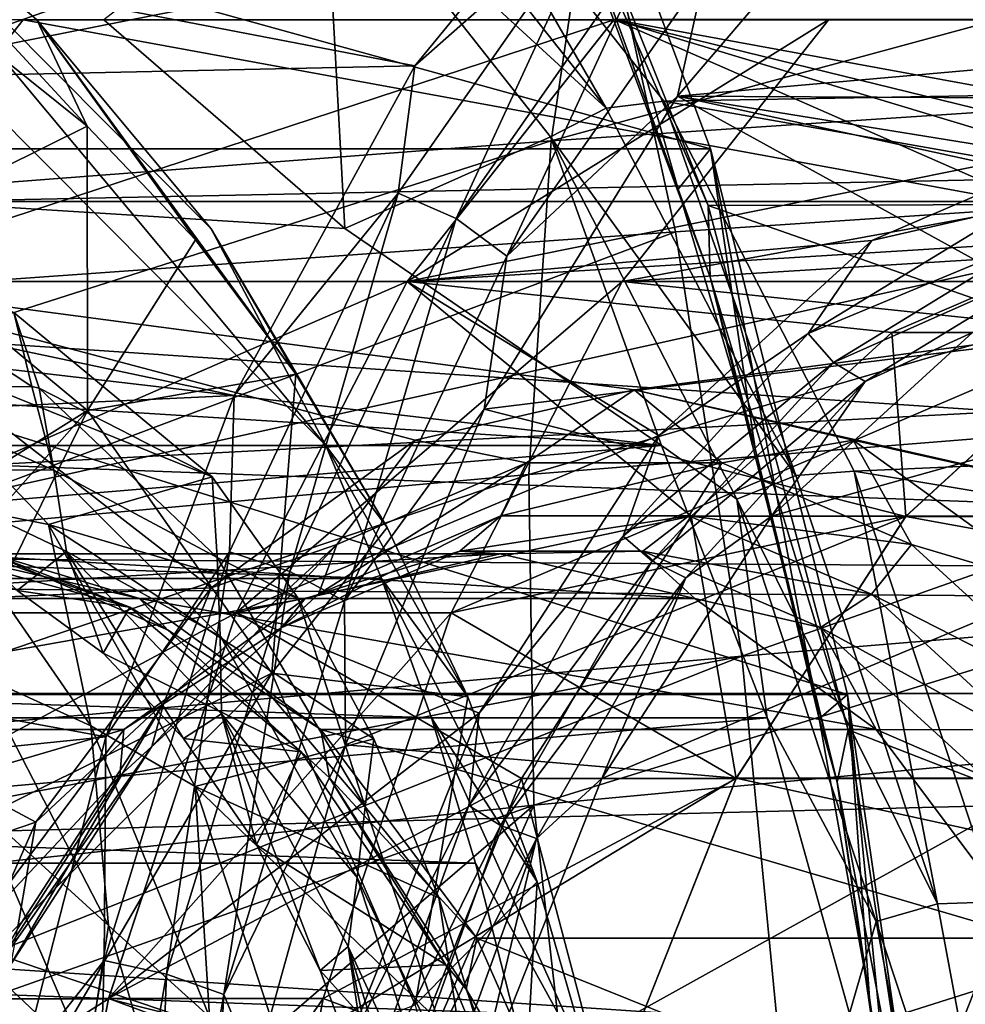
# Model space of a CAD drawing. Header units: metres. Extents: x -62 to 150, y -92 to 92.
# Tile 184 of 256: x 30.07 to 32.96, y -57.37 to -54.37. Entities that reach past the tile are written whole.
import ezdxf

# ---------------------------------------------------------------- set-up
doc = ezdxf.new("R2010")
doc.units = ezdxf.units.M
doc.layers.add('solid_500615', color=7, linetype='CONTINUOUS')

msp = doc.modelspace()

# ---------------------------------------------------------------- linework, layer by layer
at = {"layer": 'solid_500615'}
for points in [[(42.708954, -54.399563, 43.323357), (11.659841, -53.20929, 21.692253), (11.985031, -52.360786, 21.227833)], [(43.289082, -52.749058, 42.494846), (42.708954, -54.399563, 43.323357), (11.985031, -52.360786, 21.227833)], [(55.317944, -54.399513, 25.315851), (54.737808, -52.749004, 26.144371), (24.657953, -54.099667, 3.129024)], [(18.718559, -55.669872, 6.392617), (28.424746, -53.071796, 18.682447), (31.005838, -55.669872, 14.996264)], [(31.005838, -55.669872, 14.996264), (28.424746, -53.071796, 18.682447), (29.390438, -53.733597, 17.959297)], [(42.708954, -54.399563, 43.323357), (11.373837, -54.099663, 22.100708), (11.659841, -53.20929, 21.692253)], [(26.686512, -53.243923, 8.08905), (31.608976, -53.24366, 11.535855), (32.178921, -54.76458, 10.721892)], [(27.256514, -54.765057, 7.275005), (26.686512, -53.243923, 8.08905), (32.178921, -54.76458, 10.721892)], [(31.608976, -53.24366, 11.535855), (31.806042, -54.134296, 12.009351), (32.080265, -54.887222, 11.61772)], [(32.178921, -54.76458, 10.721892), (31.608976, -53.24366, 11.535855), (32.080265, -54.887222, 11.61772)], [(31.592266, -53.487991, 12.616629), (35.704586, -53.475704, 15.508671), (36.286655, -54.924999, 14.67739)], [(32.172432, -54.937103, 11.788063), (31.592266, -53.487991, 12.616629), (36.286655, -54.924999, 14.67739)], [(31.651035, -53.749283, 12.358351), (31.592266, -53.487991, 12.616629), (32.172432, -54.937103, 11.788063)], [(36.25251, -53.503185, 49.796242), (31.840441, -53.739563, 45.819427), (31.693745, -54.740654, 46.035816)], [(36.11673, -54.445606, 49.998569), (36.25251, -53.503185, 49.796242), (31.693745, -54.740654, 46.035816)], [(36.85693, -54.697678, 5.900566), (31.799536, -53.765392, 4.147449), (36.598343, -53.51738, 6.272889)], [(34.51215, -53.559689, 33.742714), (28.14929, -53.559689, 29.287392), (27.607203, -54.924999, 30.061575)], [(33.970062, -54.924999, 34.516895), (34.51215, -53.559689, 33.742714), (27.607203, -54.924999, 30.061575)], [(31.970148, -53.667355, 26.694939), (31.277918, -54.511318, 27.683546), (27.169672, -53.721985, 23.451136)], [(31.853376, -54.00349, 27.195301), (31.277918, -54.511318, 27.683546), (31.970148, -53.667355, 26.694939)], [(36.728706, -54.537045, 19.899012), (36.040112, -53.68755, 20.882429), (31.332558, -53.725136, 17.505919)], [(31.277918, -54.511318, 27.683546), (26.465067, -54.615269, 24.457417), (27.169672, -53.721985, 23.451136)], [(31.840441, -53.739563, 45.819427), (27.498327, -54.007198, 41.773918), (27.339525, -55.073162, 42.005939)], [(31.693745, -54.740654, 46.035816), (31.840441, -53.739563, 45.819427), (27.339525, -55.073162, 42.005939)], [(30.656689, -55.008224, 16.150808), (29.390438, -53.733597, 17.959297), (30.124981, -54.370945, 17.12599)], [(30.278498, -54.695499, 17.778461), (30.124981, -54.370945, 17.12599), (29.390438, -53.733597, 17.959297)], [(31.005838, -55.669872, 14.996264), (29.390438, -53.733597, 17.959297), (30.656689, -55.008224, 16.150808)], [(29.927763, -54.41486, 18.279364), (30.278498, -54.695499, 17.778461), (29.390438, -53.733597, 17.959297)], [(31.161114, -53.754276, 17.417171), (31.860739, -54.640484, 16.418003), (31.332558, -53.725136, 17.505919)], [(36.728706, -54.537045, 19.899012), (31.332558, -53.725136, 17.505919), (32.036839, -54.619671, 16.500103)], [(31.860739, -54.640484, 16.418003), (32.036839, -54.619671, 16.500103), (31.332558, -53.725136, 17.505919)], [(27.266613, -55.360077, 1.67615), (26.976183, -54.022877, 2.090771), (31.799536, -53.765392, 4.147449)], [(32.072933, -55.018066, 3.755501), (27.266613, -55.360077, 1.67615), (31.799536, -53.765392, 4.147449)], [(31.161114, -53.754276, 17.417171), (31.000868, -53.851887, 17.363218), (31.860739, -54.640484, 16.418003)], [(31.651035, -53.749283, 12.358351), (32.172432, -54.937103, 11.788063), (32.178326, -55.15638, 11.605302)], [(31.651035, -53.749283, 12.358351), (32.178326, -55.15638, 11.605302), (31.806042, -54.134296, 12.009351)], [(36.85693, -54.697678, 5.900566), (32.072933, -55.018066, 3.755501), (31.799536, -53.765392, 4.147449)], [(30.32966, -54.370834, 17.269541), (31.06373, -55.007839, 16.436632), (31.000868, -53.851887, 17.363218)], [(31.06373, -55.007839, 16.436632), (31.690922, -54.728352, 16.37772), (31.000868, -53.851887, 17.363218)], [(31.860739, -54.640484, 16.418003), (31.000868, -53.851887, 17.363218), (31.690922, -54.728352, 16.37772)], [(31.22653, -54.900387, 28.09053), (31.277918, -54.511318, 27.683546), (31.853376, -54.00349, 27.195301)], [(31.22653, -54.900387, 28.09053), (31.853376, -54.00349, 27.195301), (31.403536, -54.977127, 28.120789)], [(31.853376, -54.00349, 27.195301), (32.02095, -54.093727, 27.239033), (31.403536, -54.977127, 28.120789)], [(42.284065, -56.187962, 43.930161), (11.128783, -55.026413, 22.450682), (11.373837, -54.099663, 22.100708)], [(42.708954, -54.399563, 43.323357), (42.284065, -56.187962, 43.930161), (11.373837, -54.099663, 22.100708)], [(55.317944, -54.399513, 25.315851), (24.657953, -54.099667, 3.129024), (24.903006, -55.026417, 2.779052)], [(31.403536, -54.977127, 28.120789), (32.02095, -54.093727, 27.239033), (31.558212, -55.091988, 28.088875)], [(32.02095, -54.093727, 27.239033), (32.161507, -54.228786, 27.227282), (31.558212, -55.091988, 28.088875)], [(32.178326, -55.15638, 11.605302), (32.080265, -54.887222, 11.61772), (31.806042, -54.134296, 12.009351)], [(32.07835, -54.604568, 27.412134), (32.423611, -54.200733, 26.91905), (36.403896, -54.220341, 21.234612)], [(32.161507, -54.228786, 27.227282), (32.423611, -54.200733, 26.91905), (32.07835, -54.604568, 27.412134)], [(32.07835, -54.604568, 27.412134), (36.403896, -54.220341, 21.234612), (36.747486, -54.627048, 20.743917)], [(31.558212, -55.091988, 28.088875), (32.161507, -54.228786, 27.227282), (32.07835, -54.604568, 27.412134)], [(32.029781, -55.669872, 15.713237), (20.909409, -54.370834, 10.673409), (21.441065, -55.007908, 9.698624)], [(31.06373, -55.007839, 16.436632), (20.909409, -54.370834, 10.673409), (32.029781, -55.669872, 15.713237)], [(30.32966, -54.370834, 17.269541), (20.909409, -54.370834, 10.673409), (31.06373, -55.007839, 16.436632)], [(29.452503, -55.169231, 25.931892), (31.254637, -55.169231, 27.19376), (31.884939, -54.370834, 26.293594)], [(29.452503, -55.169231, 25.931892), (31.884939, -54.370834, 26.293594), (30.082806, -54.370834, 25.031727)], [(29.452503, -55.169231, 25.931892), (30.082806, -54.370834, 25.031727), (34.441357, -55.169231, 18.807074)], [(30.082806, -54.370834, 25.031727), (33.811054, -54.370834, 19.707237), (34.441357, -55.169231, 18.807074)], [(30.915203, -55.452267, 16.869152), (30.656689, -55.008224, 16.150808), (30.124981, -54.370945, 17.12599)], [(30.608753, -55.0424, 17.306808), (30.915203, -55.452267, 16.869152), (30.124981, -54.370945, 17.12599)], [(30.278498, -54.695499, 17.778461), (30.608753, -55.0424, 17.306808), (30.124981, -54.370945, 17.12599)], [(31.254358, -55.169601, 27.194159), (31.909679, -55.169601, 27.653021), (32.540295, -54.370811, 26.752411)], [(31.254358, -55.169601, 27.194159), (32.540295, -54.370811, 26.752411), (31.884972, -54.370811, 26.29355)], [(33.403339, -55.036472, 24.125097), (31.254358, -55.169601, 27.194159), (31.884972, -54.370811, 26.29355)], [(31.884939, -54.370834, 26.293594), (31.254637, -55.169231, 27.19376), (33.382927, -54.738621, 24.154247)], [(35.613186, -54.370834, 20.969107), (31.884939, -54.370834, 26.293594), (33.382927, -54.738621, 24.154247)], [(31.884972, -54.370811, 26.29355), (35.613155, -54.370811, 20.969151), (36.243771, -55.169601, 20.068541)], [(34.094788, -55.036472, 23.137604), (31.884972, -54.370811, 26.29355), (36.243771, -55.169601, 20.068541)], [(34.094788, -55.036472, 23.137604), (33.403339, -55.036472, 24.125097), (31.884972, -54.370811, 26.29355)], [(36.268478, -54.370811, 21.428011), (31.909679, -55.169601, 27.653021), (34.058659, -55.036472, 24.583958)], [(36.268478, -54.370811, 21.428011), (32.540295, -54.370811, 26.752411), (31.909679, -55.169601, 27.653021)], [(55.317944, -54.399513, 25.315851), (24.903006, -55.026417, 2.779052), (25.105598, -55.983829, 2.489721)], [(55.74284, -56.187923, 24.709034), (55.317944, -54.399513, 25.315851), (25.105598, -55.983829, 2.489721)], [(29.623999, -55.020329, 18.713184), (30.278498, -54.695499, 17.778461), (29.927763, -54.41486, 18.279364)], [(36.11673, -54.445606, 49.998569), (31.693745, -54.740654, 46.035816), (31.625181, -55.757957, 46.156231)], [(36.059731, -55.403214, 50.107502), (36.11673, -54.445606, 49.998569), (31.625181, -55.757957, 46.156231)], [(31.277918, -54.511318, 27.683546), (30.726496, -55.517387, 28.471058), (26.465067, -54.615269, 24.457417)], [(31.22653, -54.900387, 28.09053), (30.726496, -55.517387, 28.471058), (31.277918, -54.511318, 27.683546)], [(37.274918, -55.543655, 19.11894), (36.728706, -54.537045, 19.899012), (32.036839, -54.619671, 16.500103)], [(30.726496, -55.517387, 28.471058), (25.883656, -55.742538, 25.287758), (26.465067, -54.615269, 24.457417)], [(31.489429, -55.558784, 28.253199), (32.07835, -54.604568, 27.412134), (33.387501, -55.325008, 25.542471)], [(31.558212, -55.091988, 28.088875), (32.07835, -54.604568, 27.412134), (31.489429, -55.558784, 28.253199)], [(32.07835, -54.604568, 27.412134), (34.058971, -55.036434, 24.583511), (33.387501, -55.325008, 25.542471)], [(32.07835, -54.604568, 27.412134), (34.749798, -55.036434, 23.596912), (34.058971, -55.036434, 24.583511)], [(32.07835, -54.604568, 27.412134), (36.747486, -54.627048, 20.743917), (34.749798, -55.036434, 23.596912)], [(31.860739, -54.640484, 16.418003), (31.690922, -54.728352, 16.37772), (32.439392, -55.760929, 15.591599)], [(31.860739, -54.640484, 16.418003), (32.439392, -55.760929, 15.591599), (32.036839, -54.619671, 16.500103)], [(37.274918, -55.543655, 19.11894), (32.036839, -54.619671, 16.500103), (32.6175, -55.747471, 15.67083)], [(32.439392, -55.760929, 15.591599), (32.6175, -55.747471, 15.67083), (32.036839, -54.619671, 16.500103)], [(29.623999, -55.020329, 18.713184), (30.279627, -55.56263, 17.776848), (30.278498, -54.695499, 17.778461)], [(30.279627, -55.56263, 17.776848), (30.608753, -55.0424, 17.306808), (30.278498, -54.695499, 17.778461)], [(32.27454, -56.312157, 3.468868), (32.072933, -55.018066, 3.755501), (36.85693, -54.697678, 5.900566)], [(37.046135, -55.91877, 5.63296), (32.27454, -56.312157, 3.468868), (36.85693, -54.697678, 5.900566)], [(31.06373, -55.007839, 16.436632), (32.029781, -55.669872, 15.713237), (31.690922, -54.728352, 16.37772)], [(32.029781, -55.669872, 15.713237), (32.259857, -55.83337, 15.565199), (31.690922, -54.728352, 16.37772)], [(32.439392, -55.760929, 15.591599), (31.690922, -54.728352, 16.37772), (32.259857, -55.83337, 15.565199)], [(27.256514, -54.765057, 7.275005), (32.178921, -54.76458, 10.721892), (32.597504, -56.428307, 10.124093)], [(27.675091, -56.428883, 6.677214), (27.256514, -54.765057, 7.275005), (32.597504, -56.428307, 10.124093)], [(31.693745, -54.740654, 46.035816), (27.339525, -55.073162, 42.005939), (27.258009, -56.157066, 42.139439)], [(31.625181, -55.757957, 46.156231), (31.693745, -54.740654, 46.035816), (27.258009, -56.157066, 42.139439)], [(31.254637, -55.169231, 27.19376), (32.671165, -55.04451, 25.170746), (33.382927, -54.738621, 24.154247)], [(32.178921, -54.76458, 10.721892), (32.080265, -54.887222, 11.61772), (32.315842, -55.678616, 11.281281)], [(32.178921, -54.76458, 10.721892), (32.315842, -55.678616, 11.281281), (32.511101, -56.502811, 11.002423)], [(32.597504, -56.428307, 10.124093), (32.178921, -54.76458, 10.721892), (32.511101, -56.502811, 11.002423)], [(33.105869, -54.944595, 24.589586), (33.382927, -54.738621, 24.154247), (32.671165, -55.04451, 25.170746)], [(32.178326, -55.15638, 11.605302), (32.315842, -55.678616, 11.281281), (32.080265, -54.887222, 11.61772)], [(30.712091, -55.993259, 28.825224), (30.726496, -55.517387, 28.471058), (31.22653, -54.900387, 28.09053)], [(30.712091, -55.993259, 28.825224), (31.22653, -54.900387, 28.09053), (30.896839, -56.053555, 28.844429)], [(31.22653, -54.900387, 28.09053), (31.403536, -54.977127, 28.120789), (30.896839, -56.053555, 28.844429)], [(33.970062, -54.924999, 34.516895), (27.607203, -54.924999, 30.061575), (27.200054, -56.426136, 30.643044)], [(33.562912, -56.426136, 35.098366), (33.970062, -54.924999, 34.516895), (27.200054, -56.426136, 30.643044)], [(32.172432, -54.937103, 11.788063), (36.286655, -54.924999, 14.67739), (36.71553, -56.528496, 14.064892)], [(32.599068, -56.53693, 11.178769), (32.172432, -54.937103, 11.788063), (36.71553, -56.528496, 14.064892)], [(32.178326, -55.15638, 11.605302), (32.172432, -54.937103, 11.788063), (32.599068, -56.53693, 11.178769)], [(33.105869, -54.944595, 24.589586), (32.671165, -55.04451, 25.170746), (32.477226, -55.328106, 25.487379)], [(33.105869, -54.944595, 24.589586), (32.477226, -55.328106, 25.487379), (33.171585, -55.039616, 24.609125)], [(30.896839, -56.053555, 28.844429), (31.403536, -54.977127, 28.120789), (31.063101, -56.143799, 28.795967)], [(31.403536, -54.977127, 28.120789), (31.558212, -55.091988, 28.088875), (31.063101, -56.143799, 28.795967)], [(42.284065, -56.187962, 43.930161), (10.926191, -55.983829, 22.740013), (11.128783, -55.026413, 22.450682)], [(32.029781, -55.669872, 15.713237), (21.441065, -55.007908, 9.698624), (21.790379, -55.669872, 8.543529)], [(27.482662, -56.739422, 1.367666), (27.266613, -55.360077, 1.67615), (32.072933, -55.018066, 3.755501)], [(32.27454, -56.312157, 3.468868), (27.482662, -56.739422, 1.367666), (32.072933, -55.018066, 3.755501)], [(29.070019, -56.319393, 17.760902), (30.279627, -55.56263, 17.776848), (29.623999, -55.020329, 18.713184)], [(29.398941, -55.021259, 20.023111), (29.615761, -55.497143, 20.191607), (30.109922, -55.488972, 19.256664)], [(30.054445, -55.264065, 19.086954), (29.398941, -55.021259, 20.023111), (30.109922, -55.488972, 19.256664)], [(31.193167, -55.919243, 16.472178), (31.005838, -55.669872, 14.996264), (30.656689, -55.008224, 16.150808)], [(30.915203, -55.452267, 16.869152), (31.193167, -55.919243, 16.472178), (30.656689, -55.008224, 16.150808)], [(33.403339, -55.036472, 24.125097), (32.732128, -55.324902, 25.083687), (31.254358, -55.169601, 27.194159)], [(31.909679, -55.169601, 27.653021), (33.387447, -55.324902, 25.542547), (34.058659, -55.036472, 24.583958)], [(33.403339, -55.036472, 24.125097), (33.387447, -55.324902, 25.542547), (32.732128, -55.324902, 25.083687)], [(30.279627, -55.56263, 17.776848), (30.915203, -55.452267, 16.869152), (30.608753, -55.0424, 17.306808)], [(31.254637, -55.169231, 27.19376), (32.021942, -55.63855, 26.097933), (32.671165, -55.04451, 25.170746)], [(32.477226, -55.328106, 25.487379), (32.671165, -55.04451, 25.170746), (32.021942, -55.63855, 26.097933)], [(32.477226, -55.328106, 25.487379), (32.554756, -55.415913, 25.490044), (33.171585, -55.039616, 24.609125)], [(33.171585, -55.039616, 24.609125), (32.554756, -55.415913, 25.490044), (33.259689, -55.103096, 24.65313)], [(31.063101, -56.143799, 28.795967), (31.558212, -55.091988, 28.088875), (31.489429, -55.558784, 28.253199)], [(32.554756, -55.415913, 25.490044), (32.650757, -55.474583, 25.522774), (33.259689, -55.103096, 24.65313)], [(33.259689, -55.103096, 24.65313), (32.650757, -55.474583, 25.522774), (32.977844, -55.324921, 25.2558)], [(32.178326, -55.15638, 11.605302), (32.599068, -56.53693, 11.178769), (32.565586, -56.695599, 11.052239)], [(32.178326, -55.15638, 11.605302), (32.565586, -56.695599, 11.052239), (32.315842, -55.678616, 11.281281)], [(28.930868, -56.179249, 26.676865), (30.733002, -56.179249, 27.938732), (31.254637, -55.169231, 27.19376)], [(28.930868, -56.179249, 26.676865), (31.254637, -55.169231, 27.19376), (29.452503, -55.169231, 25.931892)], [(30.656208, -56.103203, 24.212824), (28.930868, -56.179249, 26.676865), (29.452503, -55.169231, 25.931892)], [(31.946928, -55.5, 22.369482), (29.452503, -55.169231, 25.931892), (34.441357, -55.169231, 18.807074)], [(31.279144, -55.653343, 23.323177), (30.656208, -56.103203, 24.212824), (29.452503, -55.169231, 25.931892)], [(31.946928, -55.5, 22.369482), (31.279144, -55.653343, 23.323177), (29.452503, -55.169231, 25.931892)], [(30.732849, -56.179398, 27.938951), (31.38817, -56.179398, 28.397814), (31.909679, -55.169601, 27.653021)], [(30.732849, -56.179398, 27.938951), (31.909679, -55.169601, 27.653021), (31.254358, -55.169601, 27.194159)], [(32.119934, -55.885082, 25.957991), (30.732849, -56.179398, 27.938951), (31.254358, -55.169601, 27.194159)], [(31.254637, -55.169231, 27.19376), (30.733002, -56.179249, 27.938732), (32.021942, -55.63855, 26.097933)], [(32.732128, -55.324902, 25.083687), (32.119934, -55.885082, 25.957991), (31.254358, -55.169601, 27.194159)], [(31.909679, -55.169601, 27.653021), (31.38817, -56.179398, 28.397814), (33.387447, -55.324902, 25.542547)], [(31.946928, -55.5, 22.369482), (34.441357, -55.169231, 18.807074), (34.96299, -56.179249, 18.062099)], [(29.619535, -55.344856, 18.512239), (30.054445, -55.264065, 19.086954), (30.659733, -55.765457, 18.222515)], [(30.054445, -55.264065, 19.086954), (30.131838, -55.494186, 19.215448), (30.659733, -55.765457, 18.222515)], [(30.054445, -55.264065, 19.086954), (30.109922, -55.488972, 19.256664), (30.131838, -55.494186, 19.215448)], [(31.38817, -56.179398, 28.397814), (32.775253, -55.885082, 26.416851), (33.387447, -55.324902, 25.542547)], [(31.489429, -55.558784, 28.253199), (33.387501, -55.325008, 25.542471), (32.775028, -55.885422, 26.417175)], [(32.477226, -55.328106, 25.487379), (32.021942, -55.63855, 26.097933), (31.913294, -55.945881, 26.292757)], [(32.477226, -55.328106, 25.487379), (31.913294, -55.945881, 26.292757), (32.554756, -55.415913, 25.490044)], [(32.732128, -55.324902, 25.083687), (32.775253, -55.885082, 26.416851), (32.119934, -55.885082, 25.957991)], [(32.365665, -55.885082, 26.130079), (33.758224, -55.885082, 27.10516), (34.370403, -55.324921, 26.230879)], [(32.977844, -55.324921, 25.2558), (32.365665, -55.885082, 26.130079), (34.370403, -55.324921, 26.230879)], [(32.650757, -55.474583, 25.522774), (32.365665, -55.885082, 26.130079), (32.977844, -55.324921, 25.2558)], [(32.732128, -55.324902, 25.083687), (33.387447, -55.324902, 25.542547), (32.775253, -55.885082, 26.416851)], [(37.689938, -55.885422, 29.858635), (32.775028, -55.885422, 26.417175), (33.387501, -55.325008, 25.542471)], [(30.160488, -55.910431, 17.606796), (29.619535, -55.344856, 18.512239), (30.659733, -55.765457, 18.222515)], [(29.817974, -55.842037, 18.042665), (29.619535, -55.344856, 18.512239), (30.160488, -55.910431, 17.606796)], [(36.059731, -55.403214, 50.107502), (31.625181, -55.757957, 46.156231), (31.640343, -56.766468, 46.173004)], [(36.087353, -56.350719, 50.115086), (36.059731, -55.403214, 50.107502), (31.640343, -56.766468, 46.173004)], [(31.913294, -55.945881, 26.292757), (32.001423, -56.022079, 26.280285), (32.554756, -55.415913, 25.490044)], [(32.554756, -55.415913, 25.490044), (32.001423, -56.022079, 26.280285), (32.650757, -55.474583, 25.522774)], [(30.279627, -55.56263, 17.776848), (30.842052, -56.363316, 16.973621), (30.915203, -55.452267, 16.869152)], [(30.842052, -56.363316, 16.973621), (31.193167, -55.919243, 16.472178), (30.915203, -55.452267, 16.869152)], [(32.001423, -56.022079, 26.280285), (32.104504, -56.07299, 26.302902), (32.650757, -55.474583, 25.522774)], [(32.650757, -55.474583, 25.522774), (32.104504, -56.07299, 26.302902), (32.365665, -55.885082, 26.130079)], [(30.726496, -55.517387, 28.471058), (30.334927, -56.557941, 29.030277), (25.883656, -55.742538, 25.287758)], [(30.17639, -55.744217, 19.253632), (30.109922, -55.488972, 19.256664), (29.615761, -55.497143, 20.191607)], [(29.690172, -55.741417, 20.187435), (30.17639, -55.744217, 19.253632), (29.615761, -55.497143, 20.191607)], [(30.17639, -55.744217, 19.253632), (30.131838, -55.494186, 19.215448), (30.109922, -55.488972, 19.256664)], [(30.674473, -56.010693, 18.302879), (30.659733, -55.765457, 18.222515), (30.131838, -55.494186, 19.215448)], [(30.17639, -55.744217, 19.253632), (30.674473, -56.010693, 18.302879), (30.131838, -55.494186, 19.215448)], [(30.712091, -55.993259, 28.825224), (30.334927, -56.557941, 29.030277), (30.726496, -55.517387, 28.471058)], [(31.617865, -55.722755, 22.773079), (31.279144, -55.653343, 23.323177), (31.946928, -55.5, 22.369482)], [(32.213638, -55.722755, 21.922224), (31.617865, -55.722755, 22.773079), (31.946928, -55.5, 22.369482)], [(32.614712, -55.653343, 21.415787), (31.946928, -55.5, 22.369482), (34.96299, -56.179249, 18.062099)], [(32.213638, -55.722755, 21.922224), (31.946928, -55.5, 22.369482), (32.614712, -55.653343, 21.415787)], [(37.661652, -56.580532, 18.566629), (37.274918, -55.543655, 19.11894), (32.6175, -55.747471, 15.67083)], [(29.070019, -56.319393, 17.760902), (29.335146, -56.62825, 17.382259), (30.279627, -55.56263, 17.776848)], [(29.335146, -56.62825, 17.382259), (29.574883, -56.994797, 17.039881), (30.279627, -55.56263, 17.776848)], [(29.574883, -56.994797, 17.039881), (30.842052, -56.363316, 16.973621), (30.279627, -55.56263, 17.776848)], [(31.063101, -56.143799, 28.795967), (31.489429, -55.558784, 28.253199), (31.066151, -56.58197, 28.857702)], [(31.066151, -56.58197, 28.857702), (31.489429, -55.558784, 28.253199), (32.775028, -55.885422, 26.417175)], [(31.0394, -55.971336, 23.599211), (30.656208, -56.103203, 24.212824), (31.279144, -55.653343, 23.323177)], [(30.733002, -56.179249, 27.938732), (31.473757, -56.485207, 26.880825), (32.021942, -55.63855, 26.097933)], [(31.617865, -55.722755, 22.773079), (31.0394, -55.971336, 23.599211), (31.279144, -55.653343, 23.323177)], [(31.913294, -55.945881, 26.292757), (32.021942, -55.63855, 26.097933), (31.473757, -56.485207, 26.880825)], [(32.792103, -55.971336, 21.096092), (32.213638, -55.722755, 21.922224), (32.614712, -55.653343, 21.415787)], [(33.237652, -56.103203, 20.526142), (32.614712, -55.653343, 21.415787), (34.96299, -56.179249, 18.062099)], [(32.792103, -55.971336, 21.096092), (32.614712, -55.653343, 21.415787), (33.237652, -56.103203, 20.526142)], [(18.718559, -55.669872, 6.392617), (31.005838, -55.669872, 14.996264), (31.1756, -56.07486, 14.753819)], [(18.718559, -55.669872, 6.392617), (31.1756, -56.07486, 14.753819), (18.888319, -56.07486, 6.150173)], [(32.029781, -55.669872, 15.713237), (21.790379, -55.669872, 8.543529), (22.112831, -56.5, 8.083019)], [(32.029781, -55.669872, 15.713237), (22.112831, -56.5, 8.083019), (32.352234, -56.5, 15.252728)], [(31.438845, -56.436062, 16.121315), (31.1756, -56.07486, 14.753819), (31.005838, -55.669872, 14.996264)], [(31.193167, -55.919243, 16.472178), (31.438845, -56.436062, 16.121315), (31.005838, -55.669872, 14.996264)], [(32.029781, -55.669872, 15.713237), (32.352234, -56.5, 15.252728), (32.259857, -55.83337, 15.565199)], [(32.565586, -56.695599, 11.052239), (32.511101, -56.502811, 11.002423), (32.315842, -55.678616, 11.281281)], [(30.983522, -56.123135, 23.489803), (31.0394, -55.971336, 23.599211), (31.617865, -55.722755, 22.773079)], [(31.54019, -55.883923, 22.694801), (30.983522, -56.123135, 23.489803), (31.617865, -55.722755, 22.773079)], [(31.54019, -55.883923, 22.694801), (31.617865, -55.722755, 22.773079), (32.213638, -55.722755, 21.922224)], [(32.113518, -55.883923, 21.876007), (31.54019, -55.883923, 22.694801), (32.213638, -55.722755, 21.922224)], [(32.113518, -55.883923, 21.876007), (32.213638, -55.722755, 21.922224), (32.792103, -55.971336, 21.096092)], [(30.334927, -56.557941, 29.030277), (25.44878, -57.058445, 25.908823), (25.883656, -55.742538, 25.287758)], [(31.625181, -55.757957, 46.156231), (27.258009, -56.157066, 42.139439), (27.258905, -57.235298, 42.16732)], [(31.640343, -56.766468, 46.173004), (31.625181, -55.757957, 46.156231), (27.258905, -57.235298, 42.16732)], [(29.690172, -55.741417, 20.187435), (30.064848, -56.111389, 19.66984), (30.215668, -55.992149, 19.29953)], [(29.690172, -55.741417, 20.187435), (30.215668, -55.992149, 19.29953), (30.17639, -55.744217, 19.253632)], [(30.17639, -55.744217, 19.253632), (30.683611, -56.251213, 18.391712), (30.674473, -56.010693, 18.302879)], [(30.215668, -55.992149, 19.29953), (30.683611, -56.251213, 18.391712), (30.17639, -55.744217, 19.253632)], [(32.439392, -55.760929, 15.591599), (32.871784, -57.066639, 14.974079), (32.6175, -55.747471, 15.67083)], [(37.661652, -56.580532, 18.566629), (32.6175, -55.747471, 15.67083), (33.051033, -57.061234, 15.051681)], [(32.871784, -57.066639, 14.974079), (33.051033, -57.061234, 15.051681), (32.6175, -55.747471, 15.67083)], [(30.920538, -56.133984, 17.779972), (30.160488, -55.910431, 17.606796), (30.659733, -55.765457, 18.222515)], [(30.674473, -56.010693, 18.302879), (30.920538, -56.133984, 17.779972), (30.659733, -55.765457, 18.222515)], [(32.439392, -55.760929, 15.591599), (32.259857, -55.83337, 15.565199), (32.871784, -57.066639, 14.974079)], [(30.289919, -56.524338, 17.23361), (29.817974, -55.842037, 18.042665), (30.160488, -55.910431, 17.606796)], [(29.947912, -56.368267, 17.674051), (29.817974, -55.842037, 18.042665), (30.289919, -56.524338, 17.23361)], [(32.352234, -56.5, 15.252728), (32.684631, -57.120594, 14.958556), (32.259857, -55.83337, 15.565199)], [(32.871784, -57.066639, 14.974079), (32.259857, -55.83337, 15.565199), (32.684631, -57.120594, 14.958556)], [(32.119934, -55.885082, 25.957991), (31.602394, -56.684448, 26.697111), (30.732849, -56.179398, 27.938951)], [(30.872511, -56.224487, 23.365149), (30.983522, -56.123135, 23.489803), (31.54019, -55.883923, 22.694801)], [(31.414625, -55.991531, 22.590929), (30.872511, -56.224487, 23.365149), (31.54019, -55.883923, 22.694801)], [(31.066151, -56.58197, 28.857702), (32.775028, -55.885422, 26.417175), (32.25787, -56.684158, 27.155754)], [(31.38817, -56.179398, 28.397814), (32.257717, -56.684448, 27.155972), (32.775253, -55.885082, 26.416851)], [(31.414625, -55.991531, 22.590929), (31.54019, -55.883923, 22.694801), (32.113518, -55.883923, 21.876007)], [(31.972963, -55.991531, 21.793541), (31.414625, -55.991531, 22.590929), (32.113518, -55.883923, 21.876007)], [(32.119934, -55.885082, 25.957991), (32.257717, -56.684448, 27.155972), (31.602394, -56.684448, 26.697111)], [(31.848169, -56.684387, 26.869144), (33.240726, -56.684387, 27.844223), (33.758224, -55.885082, 27.10516)], [(32.365665, -55.885082, 26.130079), (31.848169, -56.684387, 26.869144), (33.758224, -55.885082, 27.10516)], [(32.104504, -56.07299, 26.302902), (31.848169, -56.684387, 26.869144), (32.365665, -55.885082, 26.130079)], [(31.972963, -55.991531, 21.793541), (32.113518, -55.883923, 21.876007), (32.670185, -56.123135, 21.081003)], [(32.670185, -56.123135, 21.081003), (32.113518, -55.883923, 21.876007), (32.792103, -55.971336, 21.096092)], [(32.119934, -55.885082, 25.957991), (32.775253, -55.885082, 26.416851), (32.257717, -56.684448, 27.155972)], [(37.172783, -56.684158, 30.597212), (32.25787, -56.684158, 27.155754), (32.775028, -55.885422, 26.417175)], [(37.689938, -55.885422, 29.858635), (37.172783, -56.684158, 30.597212), (32.775028, -55.885422, 26.417175)], [(31.152386, -56.564072, 17.378786), (30.607292, -56.709362, 16.835814), (30.160488, -55.910431, 17.606796)], [(30.289919, -56.524338, 17.23361), (30.160488, -55.910431, 17.606796), (30.607292, -56.709362, 16.835814)], [(30.920538, -56.133984, 17.779972), (31.152386, -56.564072, 17.378786), (30.160488, -55.910431, 17.606796)], [(30.842052, -56.363316, 16.973621), (31.438845, -56.436062, 16.121315), (31.193167, -55.919243, 16.472178)], [(32.402534, -57.638096, 3.290096), (32.27454, -56.312157, 3.468868), (37.046135, -55.91877, 5.63296)], [(37.163719, -57.168999, 5.47317), (32.402534, -57.638096, 3.290096), (37.046135, -55.91877, 5.63296)], [(29.7899, -55.993244, 20.138525), (29.845697, -55.962185, 20.514971), (30.408241, -56.16251, 19.711576)], [(29.982725, -55.999229, 20.401102), (30.408241, -56.16251, 19.711576), (29.845697, -55.962185, 20.514971)], [(31.913294, -55.945881, 26.292757), (31.473757, -56.485207, 26.880825), (31.442348, -56.766949, 26.965336)], [(31.913294, -55.945881, 26.292757), (31.442348, -56.766949, 26.965336), (32.001423, -56.022079, 26.280285)], [(42.024872, -58.070225, 44.300327), (10.76731, -56.966003, 22.966919), (10.926191, -55.983829, 22.740013)], [(42.284065, -56.187962, 43.930161), (42.024872, -58.070225, 44.300327), (10.926191, -55.983829, 22.740013)], [(55.74284, -56.187923, 24.709034), (25.105598, -55.983829, 2.489721), (25.264481, -56.966003, 2.262815)], [(30.064848, -56.111389, 19.66984), (29.7899, -55.993244, 20.138525), (30.408241, -56.16251, 19.711576)], [(30.215668, -55.992149, 19.29953), (30.064848, -56.111389, 19.66984), (30.327631, -56.302387, 19.218525)], [(30.215668, -55.992149, 19.29953), (30.327631, -56.302387, 19.218525), (30.572657, -56.562668, 18.79257)], [(30.215668, -55.992149, 19.29953), (30.572657, -56.562668, 18.79257), (30.687918, -56.487377, 18.487669)], [(30.215668, -55.992149, 19.29953), (30.687918, -56.487377, 18.487669), (30.683611, -56.251213, 18.391712)], [(30.329828, -57.240108, 29.371153), (30.334927, -56.557941, 29.030277), (30.712091, -55.993259, 28.825224)], [(30.329828, -57.240108, 29.371153), (30.712091, -55.993259, 28.825224), (30.520329, -57.281643, 29.382141)], [(30.475868, -56.587654, 24.214811), (30.511868, -56.454044, 24.352606), (31.0394, -55.971336, 23.599211)], [(30.983522, -56.123135, 23.489803), (30.475868, -56.587654, 24.214811), (31.0394, -55.971336, 23.599211)], [(31.0394, -55.971336, 23.599211), (30.511868, -56.454044, 24.352606), (30.656208, -56.103203, 24.212824)], [(30.712091, -55.993259, 28.825224), (30.896839, -56.053555, 28.844429), (30.520329, -57.281643, 29.382141)], [(30.943542, -56.136295, 22.930742), (30.872511, -56.224487, 23.365149), (31.414625, -55.991531, 22.590929)], [(31.537354, -56, 22.082693), (30.943542, -56.136295, 22.930742), (31.414625, -55.991531, 22.590929)], [(31.537354, -56, 22.082693), (31.414625, -55.991531, 22.590929), (31.972963, -55.991531, 21.793541)], [(32.131165, -56.136295, 21.234646), (31.537354, -56, 22.082693), (31.972963, -55.991531, 21.793541)], [(32.515076, -56.224487, 21.019321), (31.972963, -55.991531, 21.793541), (32.670185, -56.123135, 21.081003)], [(32.131165, -56.136295, 21.234646), (31.972963, -55.991531, 21.793541), (32.515076, -56.224487, 21.019321)], [(32.670185, -56.123135, 21.081003), (32.792103, -55.971336, 21.096092), (33.319637, -56.454044, 20.342697)], [(33.319637, -56.454044, 20.342697), (32.792103, -55.971336, 21.096092), (33.237652, -56.103203, 20.526142)], [(29.250366, -56.136295, 21.745167), (30.943542, -56.136295, 22.930742), (31.537354, -56, 22.082693)], [(29.844175, -56, 20.89712), (29.250366, -56.136295, 21.745167), (31.537354, -56, 22.082693)], [(29.982725, -55.999229, 20.401102), (29.844175, -56, 20.89712), (30.437986, -56.136295, 20.04907)], [(29.844175, -56, 20.89712), (31.537354, -56, 22.082693), (32.131165, -56.136295, 21.234646)], [(30.437986, -56.136295, 20.04907), (29.844175, -56, 20.89712), (32.131165, -56.136295, 21.234646)], [(29.982725, -55.999229, 20.401102), (30.437986, -56.136295, 20.04907), (30.523798, -56.231739, 19.62837)], [(29.982725, -55.999229, 20.401102), (30.523798, -56.231739, 19.62837), (30.408241, -56.16251, 19.711576)], [(30.674473, -56.010693, 18.302879), (31.125877, -56.771389, 17.520561), (30.920538, -56.133984, 17.779972)], [(30.683611, -56.251213, 18.391712), (31.125877, -56.771389, 17.520561), (30.674473, -56.010693, 18.302879)], [(31.442348, -56.766949, 26.965336), (31.539331, -56.827713, 26.940224), (32.001423, -56.022079, 26.280285)], [(32.001423, -56.022079, 26.280285), (31.539331, -56.827713, 26.940224), (32.104504, -56.07299, 26.302902)], [(30.520329, -57.281643, 29.382141), (30.896839, -56.053555, 28.844429), (30.6952, -57.343803, 29.321384)], [(30.896839, -56.053555, 28.844429), (31.063101, -56.143799, 28.795967), (30.6952, -57.343803, 29.321384)], [(18.888319, -56.07486, 6.150173), (31.1756, -56.07486, 14.753819), (31.328291, -56.5, 14.535754)], [(18.888319, -56.07486, 6.150173), (31.328291, -56.5, 14.535754), (19.04101, -56.5, 5.932108)], [(31.650711, -57, 15.818737), (31.328291, -56.5, 14.535754), (31.1756, -56.07486, 14.753819)], [(31.438845, -56.436062, 16.121315), (31.650711, -57, 15.818737), (31.1756, -56.07486, 14.753819)], [(31.539331, -56.827713, 26.940224), (31.648325, -56.868313, 26.954393), (32.104504, -56.07299, 26.302902)], [(32.104504, -56.07299, 26.302902), (31.648325, -56.868313, 26.954393), (31.848169, -56.684387, 26.869144)], [(30.656208, -56.103203, 24.212824), (30.12182, -56.81802, 24.976007), (28.930868, -56.179249, 26.676865)], [(30.327631, -56.302387, 19.218525), (30.064848, -56.111389, 19.66984), (30.408241, -56.16251, 19.711576)], [(30.511868, -56.454044, 24.352606), (30.12182, -56.81802, 24.976007), (30.656208, -56.103203, 24.212824)], [(28.697023, -56.5359, 22.535423), (30.3902, -56.5359, 23.720999), (30.943542, -56.136295, 22.930742)], [(29.250366, -56.136295, 21.745167), (28.697023, -56.5359, 22.535423), (30.943542, -56.136295, 22.930742)], [(30.378128, -56.676865, 24.071201), (30.475868, -56.587654, 24.214811), (30.983522, -56.123135, 23.489803)], [(30.872511, -56.224487, 23.365149), (30.378128, -56.676865, 24.071201), (30.983522, -56.123135, 23.489803)], [(30.943542, -56.136295, 22.930742), (30.3902, -56.5359, 23.720999), (30.872511, -56.224487, 23.365149)], [(30.437986, -56.136295, 20.04907), (32.131165, -56.136295, 21.234646), (32.684505, -56.5359, 20.444389)], [(30.991329, -56.5359, 19.258814), (30.437986, -56.136295, 20.04907), (32.684505, -56.5359, 20.444389)], [(30.523798, -56.231739, 19.62837), (30.437986, -56.136295, 20.04907), (30.991329, -56.5359, 19.258814)], [(30.6952, -57.343803, 29.321384), (31.063101, -56.143799, 28.795967), (31.066151, -56.58197, 28.857702)], [(31.125877, -56.771389, 17.520561), (31.152386, -56.564072, 17.378786), (30.920538, -56.133984, 17.779972)], [(32.684505, -56.5359, 20.444389), (32.131165, -56.136295, 21.234646), (32.515076, -56.224487, 21.019321)], [(32.515076, -56.224487, 21.019321), (32.670185, -56.123135, 21.081003), (33.177837, -56.587654, 20.355997)], [(33.177837, -56.587654, 20.355997), (32.670185, -56.123135, 21.081003), (33.319637, -56.454044, 20.342697)], [(30.327631, -56.302387, 19.218525), (30.408241, -56.16251, 19.711576), (30.931295, -56.603905, 18.964577)], [(30.523798, -56.231739, 19.62837), (30.931295, -56.603905, 18.964577), (30.408241, -56.16251, 19.711576)], [(55.74284, -56.187923, 24.709034), (25.264481, -56.966003, 2.262815), (25.378672, -57.966885, 2.099732)], [(56.002037, -58.070202, 24.338863), (55.74284, -56.187923, 24.709034), (25.378672, -57.966885, 2.099732)], [(28.54101, -57.356518, 27.233639), (30.343143, -57.356518, 28.495508), (30.733002, -56.179249, 27.938732)], [(28.54101, -57.356518, 27.233639), (30.733002, -56.179249, 27.938732), (28.930868, -56.179249, 26.676865)], [(30.12182, -56.81802, 24.976007), (28.54101, -57.356518, 27.233639), (28.930868, -56.179249, 26.676865)], [(30.733002, -56.179249, 27.938732), (30.343143, -57.356518, 28.495508), (31.473757, -56.485207, 26.880825)], [(30.343159, -57.356163, 28.495487), (30.99848, -57.356163, 28.954348), (31.38817, -56.179398, 28.397814)], [(30.343159, -57.356163, 28.495487), (31.38817, -56.179398, 28.397814), (30.732849, -56.179398, 27.938951)], [(31.602394, -56.684448, 26.697111), (30.343159, -57.356163, 28.495487), (30.732849, -56.179398, 27.938951)], [(31.38817, -56.179398, 28.397814), (30.99848, -57.356163, 28.954348), (32.257717, -56.684448, 27.155972)], [(30.3902, -56.5359, 23.720999), (30.378128, -56.676865, 24.071201), (30.872511, -56.224487, 23.365149)], [(30.523798, -56.231739, 19.62837), (30.991329, -56.5359, 19.258814), (31.017233, -56.68325, 18.923674)], [(30.523798, -56.231739, 19.62837), (31.017233, -56.68325, 18.923674), (30.931295, -56.603905, 18.964577)], [(33.00946, -56.676865, 20.313269), (32.515076, -56.224487, 21.019321), (33.177837, -56.587654, 20.355997)], [(32.684505, -56.5359, 20.444389), (32.515076, -56.224487, 21.019321), (33.00946, -56.676865, 20.313269)], [(30.683611, -56.251213, 18.391712), (31.10203, -56.987274, 17.656618), (31.125877, -56.771389, 17.520561)], [(30.687918, -56.487377, 18.487669), (31.10203, -56.987274, 17.656618), (30.683611, -56.251213, 18.391712)], [(27.539228, -57.219673, 1.286887), (27.482662, -56.739422, 1.367666), (32.27454, -56.312157, 3.468868)], [(27.622869, -58.155334, 1.167425), (27.539228, -57.219673, 1.286887), (32.27454, -56.312157, 3.468868)], [(32.402534, -57.638096, 3.290096), (27.622869, -58.155334, 1.167425), (32.27454, -56.312157, 3.468868)], [(30.572657, -56.562668, 18.79257), (30.327631, -56.302387, 19.218525), (30.931295, -56.603905, 18.964577)], [(36.087353, -56.350719, 50.115086), (31.640343, -56.766468, 46.173004), (31.749725, -57.723652, 46.079834)], [(36.087353, -56.350719, 50.115086), (31.749725, -57.723652, 46.079834), (33.282398, -57.55088, 47.445286)], [(29.574883, -56.994797, 17.039881), (29.785126, -57.412766, 16.739622), (30.842052, -56.363316, 16.973621)], [(29.785126, -57.412766, 16.739622), (29.962278, -57.875, 16.486622), (30.842052, -56.363316, 16.973621)], [(29.945038, -56.77179, 17.523228), (29.947912, -56.368267, 17.674051), (30.343628, -57.133003, 16.972713)], [(30.343628, -57.133003, 16.972713), (29.947912, -56.368267, 17.674051), (30.289919, -56.524338, 17.23361)], [(29.962278, -57.875, 16.486622), (31.278162, -57.375, 16.350792), (30.842052, -56.363316, 16.973621)], [(30.842052, -56.363316, 16.973621), (31.278162, -57.375, 16.350792), (31.438845, -56.436062, 16.121315)], [(33.562912, -63.573864, 35.098366), (33.562912, -56.426136, 35.098366), (27.200054, -56.426136, 30.643044)], [(33.562912, -63.573864, 35.098366), (27.200054, -56.426136, 30.643044), (27.200054, -63.573864, 30.643044)], [(27.675091, -56.428883, 6.677214), (32.597504, -56.428307, 10.124093), (32.85331, -58.189461, 9.758763)], [(27.930851, -58.189911, 6.311951), (27.675091, -56.428883, 6.677214), (32.85331, -58.189461, 9.758763)], [(31.278162, -57.375, 16.350792), (31.650711, -57, 15.818737), (31.438845, -56.436062, 16.121315)], [(32.597504, -56.428307, 10.124093), (32.511101, -56.502811, 11.002423), (32.664539, -57.353527, 10.78329)], [(32.597504, -56.428307, 10.124093), (32.664539, -57.353527, 10.78329), (32.77499, -58.224335, 10.625546)], [(32.85331, -58.189461, 9.758763), (32.597504, -56.428307, 10.124093), (32.77499, -58.224335, 10.625546)], [(30.046726, -57.250488, 24.827688), (30.065924, -57.14283, 24.989481), (30.511868, -56.454044, 24.352606)], [(30.475868, -56.587654, 24.214811), (30.046726, -57.250488, 24.827688), (30.511868, -56.454044, 24.352606)], [(30.511868, -56.454044, 24.352606), (30.065924, -57.14283, 24.989481), (30.12182, -56.81802, 24.976007)], [(31.463127, -56.943115, 14.343189), (19.04101, -56.5, 5.932108), (31.328291, -56.5, 14.535754)], [(31.463127, -56.943115, 14.343189), (19.175846, -56.943115, 5.739542), (19.04101, -56.5, 5.932108)], [(32.352234, -56.5, 15.252728), (22.112831, -56.5, 8.083019), (22.363955, -57.401924, 7.724377)], [(32.352234, -56.5, 15.252728), (22.363955, -57.401924, 7.724377), (32.603359, -57.401924, 14.894085)], [(30.343143, -57.356518, 28.495508), (31.057465, -57.536758, 27.475353), (31.473757, -56.485207, 26.880825)], [(30.687918, -56.487377, 18.487669), (30.572657, -56.562668, 18.79257), (30.794664, -56.887348, 18.399485)], [(30.687918, -56.487377, 18.487669), (30.794664, -56.887348, 18.399485), (30.988829, -57.270348, 18.046169)], [(30.687918, -56.487377, 18.487669), (30.988829, -57.270348, 18.046169), (31.074171, -57.196896, 17.79862)], [(30.687918, -56.487377, 18.487669), (31.074171, -57.196896, 17.79862), (31.10203, -56.987274, 17.656618)], [(31.442348, -56.766949, 26.965336), (31.473757, -56.485207, 26.880825), (31.057465, -57.536758, 27.475353)], [(31.824903, -57.60186, 15.569966), (31.328291, -56.5, 14.535754), (31.650711, -57, 15.818737)], [(31.463127, -56.943115, 14.343189), (31.328291, -56.5, 14.535754), (31.824903, -57.60186, 15.569966)], [(32.352234, -56.5, 15.252728), (32.603359, -57.401924, 14.894085), (32.684631, -57.120594, 14.958556)], [(32.565586, -56.695599, 11.052239), (32.664539, -57.353527, 10.78329), (32.511101, -56.502811, 11.002423)], [(28.221857, -57.171574, 23.214031), (29.915033, -57.171574, 24.399605), (30.3902, -56.5359, 23.720999)], [(28.697023, -56.5359, 22.535423), (28.221857, -57.171574, 23.214031), (30.3902, -56.5359, 23.720999)], [(30.3902, -56.5359, 23.720999), (29.915033, -57.171574, 24.399605), (30.378128, -56.676865, 24.071201)], [(30.651791, -57.411449, 16.581755), (30.289919, -56.524338, 17.23361), (30.607292, -56.709362, 16.835814)], [(30.343628, -57.133003, 16.972713), (30.289919, -56.524338, 17.23361), (30.651791, -57.411449, 16.581755)], [(30.991329, -56.5359, 19.258814), (32.684505, -56.5359, 20.444389), (33.159672, -57.171574, 19.765781)], [(31.466496, -57.171574, 18.580206), (30.991329, -56.5359, 19.258814), (33.159672, -57.171574, 19.765781)], [(31.017233, -56.68325, 18.923674), (30.991329, -56.5359, 19.258814), (31.466496, -57.171574, 18.580206)], [(32.565586, -56.695599, 11.052239), (32.599068, -56.53693, 11.178769), (32.860382, -58.241661, 10.805572)], [(32.599068, -56.53693, 11.178769), (36.71553, -56.528496, 14.064892), (36.978184, -58.237473, 13.689787)], [(32.860382, -58.241661, 10.805572), (32.599068, -56.53693, 11.178769), (36.978184, -58.237473, 13.689787)], [(33.159672, -57.171574, 19.765781), (32.684505, -56.5359, 20.444389), (33.00946, -56.676865, 20.313269)], [(30.334927, -56.557941, 29.030277), (30.07942, -57.55777, 29.39518), (25.44878, -57.058445, 25.908823)], [(30.329828, -57.240108, 29.371153), (30.07942, -57.55777, 29.39518), (30.334927, -56.557941, 29.030277)], [(30.794664, -56.887348, 18.399485), (30.572657, -56.562668, 18.79257), (30.931295, -56.603905, 18.964577)], [(31.152386, -56.564072, 17.378786), (31.351059, -57.048862, 17.024977), (30.607292, -56.709362, 16.835814)], [(31.125877, -56.771389, 17.520561), (31.351059, -57.048862, 17.024977), (31.152386, -56.564072, 17.378786)], [(29.960205, -57.322369, 24.668056), (30.046726, -57.250488, 24.827688), (30.475868, -56.587654, 24.214811)], [(30.378128, -56.676865, 24.071201), (29.960205, -57.322369, 24.668056), (30.475868, -56.587654, 24.214811)], [(30.6952, -57.343803, 29.321384), (31.066151, -56.58197, 28.857702), (30.790829, -57.575302, 29.250904)], [(30.790829, -57.575302, 29.250904), (31.066151, -56.58197, 28.857702), (32.25787, -56.684158, 27.155754)], [(30.794664, -56.887348, 18.399485), (30.931295, -56.603905, 18.964577), (31.372553, -57.252907, 18.334394)], [(31.017233, -56.68325, 18.923674), (31.372553, -57.252907, 18.334394), (30.931295, -56.603905, 18.964577)], [(29.915033, -57.171574, 24.399605), (29.960205, -57.322369, 24.668056), (30.378128, -56.676865, 24.071201)], [(31.602394, -56.684448, 26.697111), (31.209705, -57.676315, 27.257929), (30.343159, -57.356163, 28.495487)], [(30.790829, -57.575302, 29.250904), (32.25787, -56.684158, 27.155754), (31.865141, -57.676186, 27.716629)], [(30.99848, -57.356163, 28.954348), (31.865026, -57.676315, 27.716791), (32.257717, -56.684448, 27.155972)], [(31.017233, -56.68325, 18.923674), (31.466496, -57.171574, 18.580206), (31.434351, -57.327515, 18.327967)], [(31.017233, -56.68325, 18.923674), (31.434351, -57.327515, 18.327967), (31.372553, -57.252907, 18.334394)], [(31.602394, -56.684448, 26.697111), (31.865026, -57.676315, 27.716791), (31.209705, -57.676315, 27.257929)], [(31.455425, -57.676384, 27.430038), (32.847984, -57.676384, 28.405119), (33.240726, -56.684387, 27.844223)], [(31.848169, -56.684387, 26.869144), (31.455425, -57.676384, 27.430038), (33.240726, -56.684387, 27.844223)], [(31.648325, -56.868313, 26.954393), (31.455425, -57.676384, 27.430038), (31.848169, -56.684387, 26.869144)], [(31.602394, -56.684448, 26.697111), (32.257717, -56.684448, 27.155972), (31.865026, -57.676315, 27.716791)], [(36.780052, -57.676186, 31.158087), (31.865141, -57.676186, 27.716629), (32.25787, -56.684158, 27.155754)], [(37.172783, -56.684158, 30.597212), (36.780052, -57.676186, 31.158087), (32.25787, -56.684158, 27.155754)], [(33.240726, -56.684387, 27.844223), (32.847984, -57.676384, 28.405119), (33.28421, -56.901535, 28.048996)], [(31.512873, -57.580647, 16.723812), (30.930876, -57.696018, 16.24081), (30.607292, -56.709362, 16.835814)], [(30.651791, -57.411449, 16.581755), (30.607292, -56.709362, 16.835814), (30.930876, -57.696018, 16.24081)], [(31.351059, -57.048862, 17.024977), (31.512873, -57.580647, 16.723812), (30.607292, -56.709362, 16.835814)], [(32.565586, -56.695599, 11.052239), (32.860382, -58.241661, 10.805572), (32.802246, -58.324955, 10.714251)], [(32.565586, -56.695599, 11.052239), (32.802246, -58.324955, 10.714251), (32.664539, -57.353527, 10.78329)], [(31.640343, -56.766468, 46.173004), (27.258905, -57.235298, 42.16732), (27.423189, -58.25914, 42.149097)], [(30.33288, -57.89122, 44.805107), (31.640343, -56.766468, 46.173004), (27.423189, -58.25914, 42.149097)], [(30.280781, -57.548996, 16.908337), (29.945148, -57.234131, 17.356213), (29.945038, -56.77179, 17.523228)], [(30.280781, -57.548996, 16.908337), (29.945038, -56.77179, 17.523228), (30.343628, -57.133003, 16.972713)], [(30.33288, -57.89122, 44.805107), (31.190147, -57.788929, 45.577824), (31.640343, -56.766468, 46.173004)], [(31.442348, -56.766949, 26.965336), (31.057465, -57.536758, 27.475353), (31.088007, -57.750134, 27.47139)], [(31.442348, -56.766949, 26.965336), (31.088007, -57.750134, 27.47139), (31.539331, -56.827713, 26.940224)], [(31.10203, -56.987274, 17.656618), (31.454374, -57.729691, 16.913773), (31.125877, -56.771389, 17.520561)], [(31.125877, -56.771389, 17.520561), (31.454374, -57.729691, 16.913773), (31.351059, -57.048862, 17.024977)], [(31.190147, -57.788929, 45.577824), (31.749725, -57.723652, 46.079834), (31.640343, -56.766468, 46.173004)], [(30.12182, -56.81802, 24.976007), (29.711819, -57.749695, 25.56155), (28.54101, -57.356518, 27.233639)], [(30.065924, -57.14283, 24.989481), (29.711819, -57.749695, 25.56155), (30.12182, -56.81802, 24.976007)], [(31.088007, -57.750134, 27.47139), (31.191648, -57.792419, 27.436764), (31.539331, -56.827713, 26.940224)], [(31.539331, -56.827713, 26.940224), (31.191648, -57.792419, 27.436764), (31.648325, -56.868313, 26.954393)], [(31.191648, -57.792419, 27.436764), (31.305092, -57.820675, 27.44458), (31.648325, -56.868313, 26.954393)], [(31.648325, -56.868313, 26.954393), (31.305092, -57.820675, 27.44458), (31.455425, -57.676384, 27.430038)], [(30.988829, -57.270348, 18.046169), (30.794664, -56.887348, 18.399485), (31.372553, -57.252907, 18.334394)], [(32.847984, -57.676384, 28.405119), (32.944622, -57.843792, 28.533983), (33.28421, -56.901535, 28.048996)], [(33.28421, -56.901535, 28.048996), (32.944622, -57.843792, 28.533983), (33.429539, -56.955666, 28.06789)], [(31.579416, -57.401924, 14.177112), (19.292135, -57.401924, 5.573465), (19.175846, -56.943115, 5.739542)], [(31.463127, -56.943115, 14.343189), (31.579416, -57.401924, 14.177112), (19.175846, -56.943115, 5.739542)], [(31.463127, -56.943115, 14.343189), (31.824903, -57.60186, 15.569966), (31.579416, -57.401924, 14.177112)], [(32.944622, -57.843792, 28.533983), (33.095879, -57.881462, 28.544403), (33.429539, -56.955666, 28.06789)], [(42.024872, -58.070225, 44.300327), (10.653118, -57.966885, 23.130001), (10.76731, -56.966003, 22.966919)], [(31.074171, -57.196896, 17.79862), (31.40213, -57.907421, 17.090498), (31.10203, -56.987274, 17.656618)], [(31.10203, -56.987274, 17.656618), (31.40213, -57.907421, 17.090498), (31.454374, -57.729691, 16.913773)], [(31.278162, -57.375, 16.350792), (31.562645, -58.53931, 15.94451), (31.650711, -57, 15.818737)], [(31.562645, -58.53931, 15.94451), (31.824903, -57.60186, 15.569966), (31.650711, -57, 15.818737)], [(31.454374, -57.729691, 16.913773), (31.512873, -57.580647, 16.723812), (31.351059, -57.048862, 17.024977)], [(30.07942, -57.55777, 29.39518), (29.929298, -58.475941, 29.609573), (25.44878, -57.058445, 25.908823)], [(32.871784, -57.066639, 14.974079), (32.684631, -57.120594, 14.958556), (33.139019, -58.500553, 14.592431)], [(32.871784, -57.066639, 14.974079), (33.139019, -58.500553, 14.592431), (33.051033, -57.061234, 15.051681)], [(30.280781, -57.548996, 16.908337), (30.343628, -57.133003, 16.972713), (30.618999, -58.069553, 16.443247)], [(30.618999, -58.069553, 16.443247), (30.343628, -57.133003, 16.972713), (30.651791, -57.411449, 16.581755)], [(32.603359, -57.401924, 14.894085), (32.94611, -58.529457, 14.585129), (32.684631, -57.120594, 14.958556)], [(33.139019, -58.500553, 14.592431), (32.684631, -57.120594, 14.958556), (32.94611, -58.529457, 14.585129)], [(32.455105, -58.986359, 3.221722), (32.402534, -57.638096, 3.290096), (37.163719, -57.168999, 5.47317)], [(37.20723, -58.435665, 5.424576), (32.455105, -58.986359, 3.221722), (37.163719, -57.168999, 5.47317)], [(31.074171, -57.196896, 17.79862), (30.988829, -57.270348, 18.046169), (31.150839, -57.704491, 17.738773)], [(31.074171, -57.196896, 17.79862), (31.150839, -57.704491, 17.738773), (31.276993, -58.181644, 17.482586)], [(31.074171, -57.196896, 17.79862), (31.276993, -58.181644, 17.482586), (31.346928, -58.077412, 17.271664)], [(31.074171, -57.196896, 17.79862), (31.346928, -58.077412, 17.271664), (31.40213, -57.907421, 17.090498)], [(31.434351, -57.327515, 18.327967), (31.466496, -57.171574, 18.580206), (31.831102, -58, 18.059492)], [(31.466496, -57.171574, 18.580206), (33.159672, -57.171574, 19.765781), (33.524281, -58, 19.245068)], [(31.831102, -58, 18.059492), (31.466496, -57.171574, 18.580206), (33.524281, -58, 19.245068)], [(29.945148, -57.234131, 17.356213), (30.109001, -57.660446, 17.046789), (29.374014, -57.32531, 16.85536)], [(30.280781, -57.548996, 16.908337), (30.109001, -57.660446, 17.046789), (29.945148, -57.234131, 17.356213)], [(30.094433, -58.593021, 29.707333), (30.07942, -57.55777, 29.39518), (30.329828, -57.240108, 29.371153)], [(30.094433, -58.593021, 29.707333), (30.329828, -57.240108, 29.371153), (30.288475, -58.614193, 29.713263)], [(30.329828, -57.240108, 29.371153), (30.520329, -57.281643, 29.382141), (30.288475, -58.614193, 29.713263)], [(30.988829, -57.270348, 18.046169), (31.372553, -57.252907, 18.334394), (31.707424, -58.06847, 17.856148)], [(31.434351, -57.327515, 18.327967), (31.707424, -58.06847, 17.856148), (31.372553, -57.252907, 18.334394)], [(30.288475, -58.614193, 29.713263), (30.520329, -57.281643, 29.382141), (30.468647, -58.645882, 29.644934)], [(30.520329, -57.281643, 29.382141), (30.6952, -57.343803, 29.321384), (30.468647, -58.645882, 29.644934)], [(31.150839, -57.704491, 17.738773), (30.988829, -57.270348, 18.046169), (31.707424, -58.06847, 17.856148)], [(30.109001, -57.660446, 17.046789), (29.531454, -57.765663, 16.554489), (29.374014, -57.32531, 16.85536)], [(30.468647, -58.645882, 29.644934), (30.6952, -57.343803, 29.321384), (30.630669, -58.490475, 29.479637)], [(30.6952, -57.343803, 29.321384), (30.790829, -57.575302, 29.250904), (30.630669, -58.490475, 29.479637)], [(31.434351, -57.327515, 18.327967), (31.831102, -58, 18.059492), (31.750914, -58.127094, 17.875868)], [(31.434351, -57.327515, 18.327967), (31.750914, -58.127094, 17.875868), (31.707424, -58.06847, 17.856148)], [(28.300119, -58.649128, 27.577665), (30.102255, -58.649128, 28.839533), (30.343143, -57.356518, 28.495508)], [(28.300119, -58.649128, 27.577665), (30.343143, -57.356518, 28.495508), (28.54101, -57.356518, 27.233639)], [(30.343143, -57.356518, 28.495508), (30.102255, -58.649128, 28.839533), (31.057465, -57.536758, 27.475353)], [(30.102285, -58.648632, 28.839489), (30.757607, -58.648632, 29.298351), (30.99848, -57.356163, 28.954348)], [(30.102285, -58.648632, 28.839489), (30.99848, -57.356163, 28.954348), (30.343159, -57.356163, 28.495487)], [(31.209705, -57.676315, 27.257929), (30.102285, -58.648632, 28.839489), (30.343159, -57.356163, 28.495487)], [(30.99848, -57.356163, 28.954348), (30.757607, -58.648632, 29.298351), (31.865026, -57.676315, 27.716791)], [(32.802246, -58.324955, 10.714251), (32.77499, -58.224335, 10.625546), (32.664539, -57.353527, 10.78329)]]:
    msp.add_3dface(points, dxfattribs=at)

doc.saveas('drawing.dxf')
